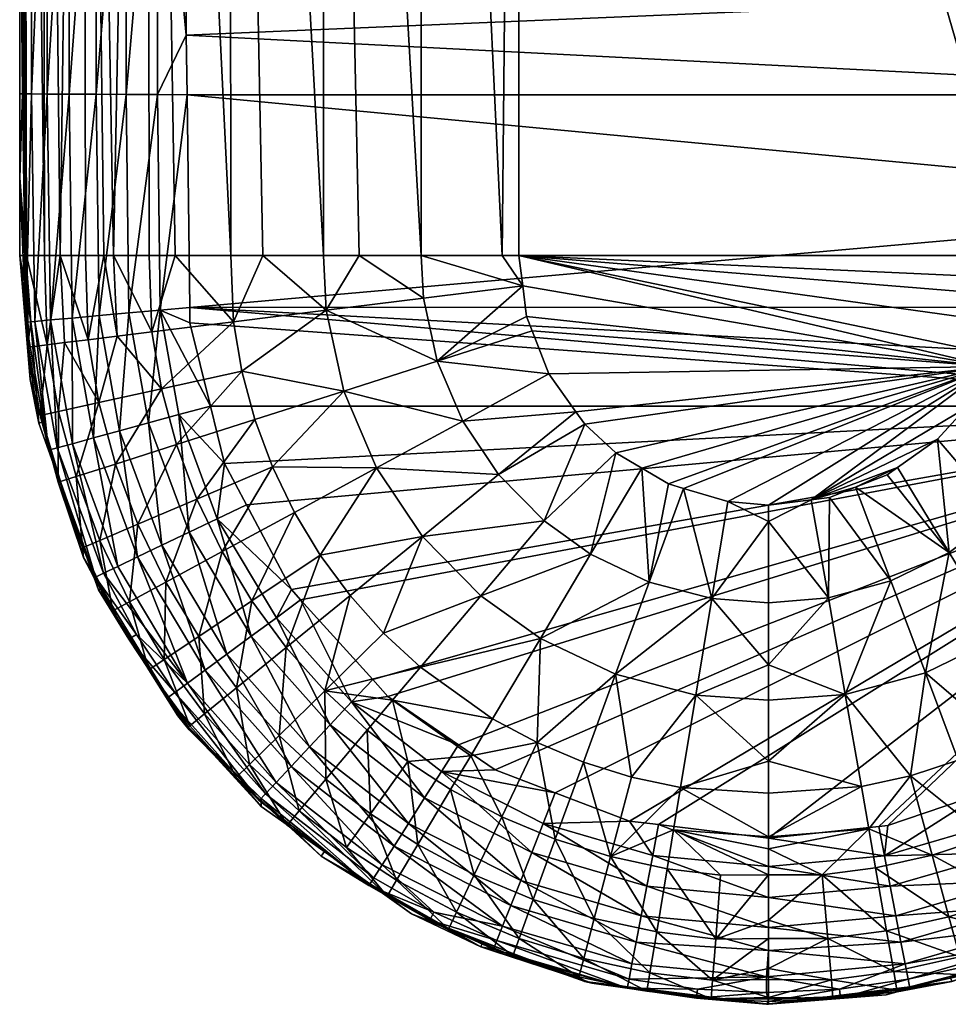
# Model space of a CAD drawing. Extents: x -0.156 to 0.18, y -0.187 to 0.038.
# Tile 1 of 256: x -0.129 to -0.118, y -0.083 to -0.071. Entities that reach past the tile are written whole.
import ezdxf

# ---------------------------------------------------------------- set-up
doc = ezdxf.new("R2010")
doc.units = 0
doc.layers.add('mesh', color=7, linetype='CONTINUOUS')

msp = doc.modelspace()

# ---------------------------------------------------------------- meshes
at = {"layer": 'mesh'}
mesh = msp.add_polyface(dxfattribs=at)
corners = [(-0.129155, -0.053177, 0.08086), (-0.129193, -0.053177, 0.08204), (-0.129193, -0.054837, 0.08204), (-0.128433, -0.028186, 0.078558), (-0.128433, -0.053177, 0.078558), (-0.127663, -0.053177, 0.07757), (-0.12893, -0.028186, 0.079682), (-0.12893, -0.053177, 0.079682), (-0.124373, -0.053177, 0.076078), (-0.125551, -0.028186, 0.076303), (-0.125551, -0.053177, 0.076303), (-0.123193, -0.053177, 0.07604), (-0.124373, -0.028186, 0.076078), (-0.126675, -0.053177, 0.0768), (-0.12554, -0.073849, 0.076334), (-0.123393, -0.073849, 0.07604), (-0.124369, -0.073849, 0.076125), (-0.129155, -0.028186, 0.08086), (-0.129193, -0.055927, 0.08204), (-0.129193, -0.06297, 0.08204), (-0.126655, -0.073849, 0.07683), (-0.129193, -0.054537, 0.08234), (-0.129193, -0.055927, 0.08234), (-0.129193, -0.061767, 0.08234), (-0.129193, -0.06297, 0.08234), (-0.127538, -0.054539, 0.08431), (-0.127193, -0.054539, 0.08434), (-0.127537, -0.061771, 0.08431), (-0.127193, -0.034308, 0.08434), (-0.127192, -0.061772, 0.08434), (-0.12916, -0.061767, 0.082707), (-0.12916, -0.054537, 0.082707), (-0.129052, -0.061767, 0.083082), (-0.128863, -0.054537, 0.083442), (-0.128863, -0.061768, 0.083442), (-0.129052, -0.054537, 0.083082), (-0.128599, -0.061768, 0.083763), (-0.128275, -0.054538, 0.084023), (-0.128275, -0.061769, 0.084023), (-0.128599, -0.054537, 0.083763), (-0.127913, -0.06177, 0.084206), (-0.127913, -0.054538, 0.084206), (-0.127535, -0.023868, 0.084301), (-0.128061, -0.023868, 0.084142), (-0.117193, -0.053177, 0.07604), (-0.116015, -0.073849, 0.076103), (-0.116014, -0.053177, 0.076078), (-0.114836, -0.053177, 0.076303), (-0.113728, -0.073849, 0.076829), (-0.113712, -0.053177, 0.0768), (-0.114846, -0.073849, 0.07634), (-0.112748, -0.073849, 0.077596), (-0.112723, -0.053177, 0.07757), (-0.113194, -0.054539, 0.08434), (-0.113194, -0.054356, 0.08434), (-0.113194, -0.061077, 0.08434), (-0.113194, -0.057764, 0.08434), (-0.113194, -0.061771, 0.08434), (-0.112846, -0.06177, 0.08431), (-0.112845, -0.054539, 0.08431)]
mesh.append_faces([[corners[k] for k in face] for face in [(0, 1, 2, 2), (3, 4, 5, 5), (6, 7, 4, 4), (8, 9, 10, 10), (11, 12, 8, 8), (13, 14, 10, 10), (8, 15, 11, 11), (10, 16, 8, 8), (17, 0, 7, 7), (17, 1, 0, 0), (0, 18, 19, 19), (2, 18, 0, 0), (5, 20, 13, 13), (21, 2, 1, 1), (22, 2, 21, 21), (22, 18, 2, 2), (23, 18, 22, 22), (23, 19, 18, 18), (24, 19, 23, 23), (25, 26, 27, 27), (25, 28, 26, 26), (26, 29, 27, 27), (22, 30, 23, 23), (22, 31, 30, 30), (21, 31, 22, 22), (32, 33, 34, 34), (35, 33, 32, 32), (36, 37, 38, 38), (39, 37, 36, 36), (40, 25, 27, 27), (41, 25, 40, 40), (41, 42, 25, 25), (38, 41, 40, 40), (37, 41, 38, 38), (37, 43, 41, 41), (30, 35, 32, 32), (31, 35, 30, 30), (34, 39, 36, 36), (33, 39, 34, 34), (44, 45, 46, 46), (47, 48, 49, 49), (46, 50, 47, 47), (49, 51, 52, 52), (53, 26, 54, 54), (26, 55, 29, 29), (26, 56, 55, 55), (53, 56, 26, 26), (55, 57, 29, 29), (58, 57, 55, 55), (56, 58, 55, 55), (56, 59, 58, 58), (53, 59, 56, 56), (53, 54, 59, 59)]])
mesh = msp.add_polyface(dxfattribs=at)
corners = [(-0.129155, -0.053177, 0.08086), (-0.12913, -0.073849, 0.080862), (-0.12911, -0.073849, 0.080484), (-0.128433, -0.053177, 0.078558), (-0.128404, -0.073849, 0.078575), (-0.128182, -0.073849, 0.078177), (-0.128067, -0.073849, 0.078054), (-0.127663, -0.053177, 0.07757), (-0.128894, -0.073849, 0.079693), (-0.12893, -0.053177, 0.079682), (-0.129193, -0.072919, 0.08204), (-0.129193, -0.073849, 0.08204), (-0.129193, -0.068635, 0.08204), (-0.129193, -0.06297, 0.08204), (-0.129193, -0.067572, 0.08234), (-0.129193, -0.06297, 0.08234), (-0.129193, -0.068635, 0.08234), (-0.129193, -0.071909, 0.08234), (-0.129193, -0.072919, 0.08234), (-0.129059, -0.074648, 0.08234), (-0.129159, -0.071909, 0.082707), (-0.129121, -0.074652, 0.082707), (-0.12916, -0.067572, 0.082707), (-0.12916, -0.061767, 0.082707), (-0.129193, -0.061767, 0.08234), (-0.129051, -0.071909, 0.083082), (-0.128862, -0.07191, 0.083442), (-0.129013, -0.074642, 0.083082), (-0.128863, -0.067574, 0.083442), (-0.129051, -0.067573, 0.083082), (-0.128863, -0.061768, 0.083442), (-0.129052, -0.061767, 0.083082), (-0.128598, -0.071912, 0.083763), (-0.128274, -0.071913, 0.084023), (-0.128563, -0.074602, 0.083763), (-0.128275, -0.067576, 0.084023), (-0.128599, -0.067575, 0.083763), (-0.128275, -0.061769, 0.084023), (-0.128599, -0.061768, 0.083763), (-0.127912, -0.071915, 0.084206), (-0.12824, -0.074572, 0.084023), (-0.127912, -0.067577, 0.084206), (-0.127913, -0.06177, 0.084206), (-0.128825, -0.074625, 0.083442), (-0.128707, -0.073849, 0.079115)]
mesh.append_faces([[corners[k] for k in face] for face in [(0, 1, 2, 2), (3, 4, 5, 5), (6, 3, 5, 5), (7, 3, 6, 6), (8, 0, 2, 2), (9, 0, 8, 8), (10, 11, 1, 1), (1, 12, 10, 10), (1, 13, 12, 12), (0, 13, 1, 1), (14, 13, 15, 15), (14, 12, 13, 13), (16, 12, 14, 14), (17, 12, 16, 16), (17, 10, 12, 12), (18, 10, 17, 17), (19, 10, 18, 18), (19, 11, 10, 10), (18, 20, 21, 21), (17, 20, 18, 18), (16, 20, 17, 17), (16, 22, 20, 20), (14, 22, 16, 16), (15, 22, 14, 14), (15, 23, 22, 22), (24, 23, 15, 15), (25, 26, 27, 27), (25, 28, 26, 26), (29, 28, 25, 25), (29, 30, 28, 28), (31, 30, 29, 29), (32, 33, 34, 34), (32, 35, 33, 33), (36, 35, 32, 32), (36, 37, 35, 35), (38, 37, 36, 36), (33, 39, 40, 40), (35, 41, 33, 33), (35, 42, 41, 41), (37, 42, 35, 35), (20, 25, 21, 21), (20, 29, 25, 25), (22, 29, 20, 20), (22, 31, 29, 29), (23, 31, 22, 22), (26, 32, 43, 43), (26, 36, 32, 32), (28, 36, 26, 26), (28, 38, 36, 36), (30, 38, 28, 28), (3, 44, 4, 4), (3, 9, 44, 44), (9, 8, 44, 44)]])
mesh = msp.add_polyface(dxfattribs=at)
corners = [(-0.127663, -0.053177, 0.07757), (-0.127637, -0.073849, 0.077594), (-0.127325, -0.073849, 0.077261), (-0.126675, -0.053177, 0.0768), (-0.126655, -0.073849, 0.07683), (-0.126272, -0.073849, 0.076584), (-0.128067, -0.073849, 0.078054), (-0.123393, -0.073849, 0.07604), (-0.123193, -0.073849, 0.07604), (-0.123193, -0.053177, 0.07604), (-0.12554, -0.073849, 0.076334), (-0.124373, -0.053177, 0.076078), (-0.124369, -0.073849, 0.076125), (-0.125551, -0.053177, 0.076303), (-0.125113, -0.073849, 0.076189), (-0.127537, -0.061771, 0.08431), (-0.127192, -0.064797, 0.08434), (-0.127537, -0.067579, 0.08431), (-0.127192, -0.061772, 0.08434), (-0.127506, -0.074506, 0.08431), (-0.127182, -0.071919, 0.08434), (-0.12715, -0.074475, 0.08434), (-0.127537, -0.071917, 0.08431), (-0.127192, -0.071202, 0.08434), (-0.127192, -0.06758, 0.08434), (-0.12788, -0.07454, 0.084206), (-0.127912, -0.071915, 0.084206), (-0.127912, -0.067577, 0.084206), (-0.127913, -0.06177, 0.084206), (-0.128274, -0.071913, 0.084023), (-0.113712, -0.053177, 0.0768), (-0.113728, -0.073849, 0.076829), (-0.11333, -0.073849, 0.077051), (-0.116014, -0.053177, 0.076078), (-0.116015, -0.073849, 0.076103), (-0.115638, -0.073849, 0.076123), (-0.114836, -0.053177, 0.076303), (-0.114846, -0.073849, 0.07634), (-0.114367, -0.073849, 0.076471), (-0.117193, -0.073849, 0.07604), (-0.117193, -0.053177, 0.07604), (-0.112748, -0.073849, 0.077596), (-0.113195, -0.073243, 0.08434), (-0.113195, -0.071918, 0.08434), (-0.113195, -0.070611, 0.08434), (-0.113194, -0.067579, 0.08434), (-0.113194, -0.064585, 0.08434), (-0.113194, -0.061771, 0.08434), (-0.112877, -0.074506, 0.08431), (-0.112846, -0.071916, 0.08431), (-0.113277, -0.074471, 0.08434), (-0.112846, -0.067578, 0.08431), (-0.112846, -0.06177, 0.08431), (-0.112472, -0.071914, 0.084205)]
mesh.append_faces([[corners[k] for k in face] for face in [(0, 1, 2, 2), (3, 4, 5, 5), (0, 6, 1, 1), (7, 8, 9, 9), (5, 10, 3, 3), (11, 12, 7, 7), (13, 14, 12, 12), (10, 14, 13, 13), (2, 4, 0, 0), (15, 16, 17, 17), (15, 18, 16, 16), (19, 20, 21, 21), (22, 20, 19, 19), (22, 23, 20, 20), (17, 23, 22, 22), (17, 24, 23, 23), (16, 24, 17, 17), (25, 22, 19, 19), (26, 22, 25, 25), (26, 17, 22, 22), (27, 17, 26, 26), (27, 15, 17, 17), (28, 15, 27, 27), (29, 27, 26, 26), (30, 31, 32, 32), (33, 34, 35, 35), (36, 37, 38, 38), (39, 34, 40, 40), (38, 31, 36, 36), (35, 37, 33, 33), (32, 41, 30, 30), (20, 42, 21, 21), (20, 43, 42, 42), (23, 43, 20, 20), (23, 44, 43, 43), (24, 44, 23, 23), (24, 45, 44, 44), (16, 45, 24, 24), (16, 46, 45, 45), (18, 46, 16, 16), (18, 47, 46, 46), (48, 42, 49, 49), (48, 50, 42, 42), (49, 44, 51, 51), (49, 43, 44, 44), (42, 43, 49, 49), (52, 46, 47, 47), (51, 46, 52, 52), (51, 45, 46, 46), (44, 45, 51, 51), (49, 53, 48, 48), (39, 9, 8, 8), (40, 9, 39, 39)]])
mesh = msp.add_polyface(dxfattribs=at)
corners = [(-0.128241, -0.075617, 0.078558), (-0.128371, -0.074862, 0.078558), (-0.128653, -0.074897, 0.079109), (-0.127489, -0.075452, 0.07757), (-0.127606, -0.074767, 0.07757), (-0.12802, -0.074819, 0.078042), (-0.128864, -0.074923, 0.079682), (-0.128894, -0.073849, 0.079693), (-0.12911, -0.073849, 0.080484), (-0.128067, -0.073849, 0.078054), (-0.127637, -0.073849, 0.077594), (-0.128182, -0.073849, 0.078177), (-0.128404, -0.073849, 0.078575), (-0.128042, -0.076357, 0.078558), (-0.127309, -0.076122, 0.07757), (-0.128727, -0.075724, 0.079682), (-0.128516, -0.076508, 0.079682), (-0.129087, -0.074951, 0.08086), (-0.129193, -0.073849, 0.08204), (-0.129101, -0.074954, 0.08204), (-0.12913, -0.073849, 0.080862), (-0.129069, -0.07534, 0.08204), (-0.128946, -0.075772, 0.08086), (-0.128916, -0.075851, 0.08204), (-0.127325, -0.073849, 0.077261), (-0.129059, -0.074648, 0.08234), (-0.128964, -0.075865, 0.08234), (-0.128847, -0.076191, 0.082707), (-0.129121, -0.074652, 0.082707), (-0.129193, -0.072919, 0.08234), (-0.128742, -0.076162, 0.083082), (-0.128825, -0.074625, 0.083442), (-0.12856, -0.076112, 0.083442), (-0.129013, -0.074642, 0.083082), (-0.128862, -0.07191, 0.083442), (-0.128306, -0.076043, 0.083763), (-0.12824, -0.074572, 0.084023), (-0.127993, -0.075957, 0.084023), (-0.128563, -0.074602, 0.083763), (-0.128274, -0.071913, 0.084023), (-0.127644, -0.075862, 0.084206), (-0.127506, -0.074506, 0.08431), (-0.127282, -0.075763, 0.08431), (-0.12788, -0.07454, 0.084206), (-0.127912, -0.071915, 0.084206), (-0.129051, -0.071909, 0.083082), (-0.128598, -0.071912, 0.083763), (-0.128707, -0.073849, 0.079115)]
mesh.append_faces([[corners[k] for k in face] for face in [(0, 1, 2, 2), (3, 4, 5, 5), (6, 7, 8, 8), (9, 4, 10, 10), (9, 5, 4, 4), (11, 5, 9, 9), (1, 11, 12, 12), (1, 5, 11, 11), (0, 5, 1, 1), (0, 3, 5, 5), (13, 3, 0, 0), (13, 14, 3, 3), (15, 2, 6, 6), (15, 0, 2, 2), (16, 0, 15, 15), (17, 18, 19, 19), (17, 20, 18, 18), (21, 17, 19, 19), (21, 22, 17, 17), (23, 22, 21, 21), (4, 24, 10, 10), (17, 8, 20, 20), (17, 6, 8, 8), (22, 6, 17, 17), (22, 15, 6, 6), (19, 25, 26, 26), (19, 18, 25, 25), (26, 21, 19, 19), (26, 23, 21, 21), (25, 27, 26, 26), (25, 28, 27, 27), (29, 28, 25, 25), (30, 31, 32, 32), (33, 31, 30, 30), (33, 34, 31, 31), (35, 36, 37, 37), (38, 36, 35, 35), (38, 39, 36, 36), (40, 41, 42, 42), (43, 41, 40, 40), (37, 43, 40, 40), (36, 43, 37, 37), (36, 44, 43, 43), (27, 33, 30, 30), (28, 33, 27, 27), (28, 45, 33, 33), (32, 38, 35, 35), (31, 38, 32, 32), (31, 46, 38, 38), (47, 1, 12, 12), (47, 2, 1, 1), (6, 47, 7, 7), (6, 2, 47, 47)]])
mesh = msp.add_polyface(dxfattribs=at)
corners = [(-0.116031, -0.074232, 0.076078), (-0.117193, -0.073849, 0.07604), (-0.117216, -0.074123, 0.07604), (-0.116015, -0.073849, 0.076103), (-0.115638, -0.073849, 0.076123), (-0.115932, -0.077096, 0.076303), (-0.114696, -0.077281, 0.0768), (-0.115405, -0.076252, 0.076303), (-0.118022, -0.07742, 0.076078), (-0.118643, -0.0764, 0.07604), (-0.118768, -0.076488, 0.07604), (-0.118164, -0.076058, 0.07604), (-0.117397, -0.076955, 0.076078), (-0.117819, -0.075683, 0.07604), (-0.116869, -0.076382, 0.076078), (-0.117525, -0.075186, 0.07604), (-0.116458, -0.075723, 0.076078), (-0.117444, -0.075049, 0.07604), (-0.116174, -0.074996, 0.076078), (-0.11733, -0.074665, 0.07604), (-0.117233, -0.074336, 0.07604), (-0.119146, -0.076635, 0.07604), (-0.119461, -0.076758, 0.07604), (-0.118722, -0.077761, 0.076078), (-0.119679, -0.076785, 0.07604), (-0.119474, -0.077966, 0.076078), (-0.120193, -0.076849, 0.07604), (-0.120193, -0.077048, 0.07604), (-0.114858, -0.07434, 0.076303), (-0.115041, -0.075319, 0.076303), (-0.116609, -0.077831, 0.076303), (-0.113472, -0.075661, 0.08434), (-0.12715, -0.074475, 0.08434), (-0.113328, -0.075222, 0.08434), (-0.126901, -0.07566, 0.08434), (-0.127147, -0.074661, 0.08434), (-0.113277, -0.074471, 0.08434), (-0.113195, -0.073243, 0.08434), (-0.125928, -0.077866, 0.08434), (-0.126469, -0.076846, 0.08434), (-0.123193, -0.073849, 0.07604), (-0.121716, -0.076407, 0.07604), (-0.121397, -0.076596, 0.07604), (-0.122508, -0.075731, 0.07604), (-0.122402, -0.075879, 0.07604), (-0.123102, -0.074582, 0.07604), (-0.123035, -0.074755, 0.07604), (-0.121217, -0.07665, 0.07604), (-0.120682, -0.076808, 0.07604), (-0.12203, -0.07622, 0.07604)]
mesh.append_faces([[corners[k] for k in face] for face in [(0, 1, 2, 2), (0, 3, 1, 1), (4, 3, 0, 0), (5, 6, 7, 7), (8, 9, 10, 10), (8, 11, 9, 9), (12, 11, 8, 8), (12, 13, 11, 11), (14, 13, 12, 12), (14, 15, 13, 13), (16, 15, 14, 14), (16, 17, 15, 15), (18, 17, 16, 16), (18, 19, 17, 17), (0, 19, 18, 18), (0, 20, 19, 19), (2, 20, 0, 0), (21, 8, 10, 10), (22, 23, 21, 21), (24, 25, 22, 22), (26, 27, 24, 24), (0, 28, 4, 4), (18, 29, 0, 0), (18, 7, 29, 29), (16, 7, 18, 18), (16, 5, 7, 7), (14, 5, 16, 16), (12, 30, 14, 14), (31, 32, 33, 33), (34, 35, 31, 31), (32, 36, 33, 33), (32, 37, 36, 36), (38, 39, 31, 31), (17, 40, 15, 15), (40, 20, 2, 2), (40, 19, 20, 20), (17, 19, 40, 40), (1, 40, 2, 2), (24, 22, 21, 21), (15, 41, 42, 42), (43, 44, 15, 15), (45, 46, 15, 15), (24, 11, 13, 13), (24, 9, 11, 11), (21, 9, 24, 24), (21, 10, 9, 9), (15, 24, 13, 13), (15, 26, 24, 24), (42, 47, 15, 15), (48, 27, 26, 26), (15, 49, 41, 41), (48, 26, 15, 15), (15, 47, 48, 48)]])
mesh = msp.add_polyface(dxfattribs=at)
corners = [(-0.126625, -0.074646, 0.0768), (-0.126655, -0.073849, 0.07683), (-0.127325, -0.073849, 0.077261), (-0.127774, -0.07708, 0.078558), (-0.127065, -0.076778, 0.07757), (-0.127309, -0.076122, 0.07757), (-0.127438, -0.077775, 0.078558), (-0.126761, -0.077408, 0.07757), (-0.127042, -0.07843, 0.078558), (-0.126402, -0.078002, 0.07757), (-0.126588, -0.079046, 0.078558), (-0.12599, -0.07856, 0.07757), (-0.127455, -0.078706, 0.079682), (-0.12551, -0.074508, 0.076303), (-0.12554, -0.073849, 0.076334), (-0.126272, -0.073849, 0.076584), (-0.125113, -0.073849, 0.076189), (-0.126524, -0.07524, 0.0768), (-0.125296, -0.075479, 0.076303), (-0.126367, -0.075821, 0.0768), (-0.126156, -0.07639, 0.0768), (-0.124903, -0.076401, 0.076303), (-0.125892, -0.076937, 0.0768), (-0.12558, -0.077452, 0.0768), (-0.127606, -0.074767, 0.07757), (-0.127489, -0.075452, 0.07757), (-0.125223, -0.077936, 0.0768), (-0.125526, -0.07908, 0.07757), (-0.127506, -0.074506, 0.08431), (-0.12715, -0.074475, 0.08434), (-0.127147, -0.074661, 0.08434), (-0.126901, -0.07566, 0.08434), (-0.127282, -0.075763, 0.08431), (-0.126732, -0.07635, 0.08434), (-0.126818, -0.077015, 0.08431), (-0.126469, -0.076846, 0.08434), (-0.125928, -0.077866, 0.08434), (-0.126108, -0.078204, 0.08431), (-0.125817, -0.077988, 0.08434), (-0.125206, -0.079216, 0.08431), (-0.12495, -0.078946, 0.08434), (-0.126963, -0.078833, 0.083763), (-0.127484, -0.077333, 0.084023), (-0.126702, -0.078641, 0.084023), (-0.127776, -0.077473, 0.083763), (-0.12641, -0.078426, 0.084206), (-0.127157, -0.077177, 0.084206), (-0.127644, -0.075862, 0.084206), (-0.127176, -0.078989, 0.083442)]
mesh.append_faces([[corners[k] for k in face] for face in [(0, 1, 2, 2), (3, 4, 5, 5), (6, 7, 4, 4), (8, 7, 6, 6), (8, 9, 7, 7), (10, 9, 8, 8), (10, 11, 9, 9), (12, 8, 6, 6), (13, 14, 15, 15), (13, 16, 14, 14), (0, 15, 1, 1), (0, 13, 15, 15), (17, 13, 0, 0), (17, 18, 13, 13), (18, 19, 20, 20), (17, 19, 18, 18), (21, 22, 23, 23), (20, 22, 21, 21), (24, 0, 2, 2), (25, 0, 24, 24), (25, 17, 0, 0), (5, 17, 25, 25), (5, 19, 17, 17), (4, 19, 5, 5), (4, 20, 19, 19), (7, 20, 4, 4), (7, 22, 20, 20), (9, 22, 7, 7), (9, 23, 22, 22), (11, 23, 9, 9), (11, 26, 23, 23), (27, 26, 11, 11), (28, 29, 30, 30), (31, 28, 30, 30), (31, 32, 28, 28), (33, 32, 31, 31), (33, 34, 32, 32), (35, 34, 33, 33), (36, 34, 35, 35), (36, 37, 34, 34), (38, 37, 36, 36), (38, 39, 37, 37), (40, 39, 38, 38), (41, 42, 43, 43), (44, 42, 41, 41), (45, 34, 37, 37), (46, 34, 45, 45), (46, 32, 34, 34), (47, 32, 46, 46), (43, 46, 45, 45), (42, 46, 43, 43), (42, 47, 46, 46), (48, 44, 41, 41)]])
mesh = msp.add_polyface(dxfattribs=at)
corners = [(-0.121627, -0.077775, 0.076078), (-0.121217, -0.07665, 0.07604), (-0.121397, -0.076596, 0.07604), (-0.123148, -0.074215, 0.07604), (-0.123193, -0.073849, 0.07604), (-0.123393, -0.073849, 0.07604), (-0.124369, -0.073849, 0.076125), (-0.124174, -0.075121, 0.076078), (-0.123102, -0.074582, 0.07604), (-0.124341, -0.074363, 0.076078), (-0.125296, -0.075479, 0.076303), (-0.126156, -0.07639, 0.0768), (-0.124903, -0.076401, 0.076303), (-0.12558, -0.077452, 0.0768), (-0.124351, -0.077227, 0.076303), (-0.123035, -0.074755, 0.07604), (-0.122833, -0.075274, 0.07604), (-0.123868, -0.07584, 0.076078), (-0.122508, -0.075731, 0.07604), (-0.123437, -0.076484, 0.076078), (-0.122402, -0.075879, 0.07604), (-0.122891, -0.077041, 0.076078), (-0.12482, -0.078388, 0.0768), (-0.123652, -0.077941, 0.076303), (-0.125223, -0.077936, 0.0768), (-0.122331, -0.07744, 0.076078), (-0.12551, -0.074508, 0.076303), (-0.125113, -0.073849, 0.076189), (-0.122031, -0.078881, 0.076303), (-0.121067, -0.079134, 0.076303), (-0.120875, -0.077972, 0.076078), (-0.125526, -0.07908, 0.07757), (-0.124377, -0.078799, 0.0768), (-0.122934, -0.078452, 0.076303), (-0.121716, -0.076407, 0.07604), (-0.113472, -0.075661, 0.08434), (-0.127147, -0.074661, 0.08434), (-0.12715, -0.074475, 0.08434), (-0.126732, -0.07635, 0.08434), (-0.126901, -0.07566, 0.08434), (-0.126469, -0.076846, 0.08434), (-0.125817, -0.077988, 0.08434), (-0.125928, -0.077866, 0.08434), (-0.12495, -0.078946, 0.08434), (-0.123919, -0.07973, 0.08434), (-0.124767, -0.079149, 0.08434), (-0.117525, -0.075186, 0.07604), (-0.12203, -0.07622, 0.07604)]
mesh.append_faces([[corners[k] for k in face] for face in [(0, 1, 2, 2), (3, 4, 5, 5), (6, 3, 5, 5), (3, 7, 8, 8), (3, 9, 7, 7), (6, 9, 3, 3), (10, 11, 12, 12), (12, 13, 14, 14), (7, 15, 8, 8), (7, 16, 15, 15), (17, 16, 7, 7), (17, 18, 16, 16), (19, 18, 17, 17), (19, 20, 18, 18), (21, 20, 19, 19), (14, 22, 23, 23), (14, 24, 22, 22), (13, 24, 14, 14), (21, 23, 25, 25), (21, 14, 23, 23), (19, 14, 21, 21), (19, 12, 14, 14), (17, 12, 19, 19), (17, 10, 12, 12), (7, 10, 17, 17), (7, 26, 10, 10), (9, 26, 7, 7), (9, 27, 26, 26), (6, 27, 9, 9), (28, 29, 30, 30), (31, 22, 24, 24), (32, 23, 22, 22), (33, 23, 32, 32), (33, 25, 23, 23), (0, 25, 33, 33), (0, 34, 25, 25), (2, 34, 0, 0), (0, 30, 1, 1), (0, 28, 30, 30), (33, 28, 0, 0), (35, 36, 37, 37), (35, 38, 39, 39), (35, 40, 38, 38), (35, 41, 42, 42), (35, 43, 41, 41), (35, 44, 45, 45), (46, 3, 8, 8), (46, 4, 3, 3), (46, 16, 18, 18), (46, 15, 16, 16), (47, 25, 34, 34), (47, 21, 25, 25), (47, 20, 21, 21), (46, 20, 47, 47)]])
mesh = msp.add_polyface(dxfattribs=at)
corners = [(-0.127774, -0.07708, 0.078558), (-0.127309, -0.076122, 0.07757), (-0.128042, -0.076357, 0.078558), (-0.127438, -0.077775, 0.078558), (-0.127065, -0.076778, 0.07757), (-0.128516, -0.076508, 0.079682), (-0.128241, -0.075617, 0.078558), (-0.128231, -0.077275, 0.079682), (-0.127875, -0.078012, 0.079682), (-0.127455, -0.078706, 0.079682), (-0.128701, -0.076568, 0.08204), (-0.128946, -0.075772, 0.08086), (-0.128916, -0.075851, 0.08204), (-0.12873, -0.076576, 0.08086), (-0.128428, -0.07748, 0.08204), (-0.128438, -0.077363, 0.08086), (-0.12821, -0.077845, 0.08204), (-0.128073, -0.078119, 0.08086), (-0.128054, -0.078106, 0.08204), (-0.127292, -0.079381, 0.08204), (-0.127642, -0.078831, 0.08086), (-0.128727, -0.075724, 0.079682), (-0.128848, -0.076188, 0.08234), (-0.128964, -0.075865, 0.08234), (-0.128298, -0.077724, 0.08234), (-0.128247, -0.077867, 0.08234), (-0.127408, -0.079163, 0.08234), (-0.127883, -0.078461, 0.082707), (-0.127415, -0.079165, 0.082707), (-0.128282, -0.077715, 0.082707), (-0.12779, -0.078405, 0.083082), (-0.128847, -0.076191, 0.082707), (-0.128184, -0.077668, 0.083082), (-0.128014, -0.077587, 0.083442), (-0.127176, -0.078989, 0.083442), (-0.12856, -0.076112, 0.083442), (-0.128742, -0.076162, 0.083082), (-0.127776, -0.077473, 0.083763), (-0.127993, -0.075957, 0.084023), (-0.127484, -0.077333, 0.084023), (-0.128306, -0.076043, 0.083763), (-0.127644, -0.075862, 0.084206)]
mesh.append_faces([[corners[k] for k in face] for face in [(0, 1, 2, 2), (3, 4, 0, 0), (5, 2, 6, 6), (7, 2, 5, 5), (7, 0, 2, 2), (8, 0, 7, 7), (8, 3, 0, 0), (9, 3, 8, 8), (10, 11, 12, 12), (10, 13, 11, 11), (14, 13, 10, 10), (14, 15, 13, 13), (16, 15, 14, 14), (16, 17, 15, 15), (18, 17, 16, 16), (19, 17, 18, 18), (19, 20, 17, 17), (13, 21, 11, 11), (13, 5, 21, 21), (15, 5, 13, 13), (15, 7, 5, 5), (17, 7, 15, 15), (17, 8, 7, 7), (20, 8, 17, 17), (20, 9, 8, 8), (22, 12, 23, 23), (22, 10, 12, 12), (24, 10, 22, 22), (24, 14, 10, 10), (24, 16, 14, 14), (25, 16, 24, 24), (25, 18, 16, 16), (26, 18, 25, 25), (25, 27, 28, 28), (24, 27, 25, 25), (27, 29, 30, 30), (24, 29, 27, 27), (24, 31, 29, 29), (22, 31, 24, 24), (22, 23, 31, 31), (32, 33, 34, 34), (32, 35, 33, 33), (36, 35, 32, 32), (37, 38, 39, 39), (40, 38, 37, 37), (38, 41, 39, 39), (30, 32, 34, 34), (29, 32, 30, 30), (29, 36, 32, 32), (31, 36, 29, 29), (33, 37, 34, 34), (33, 40, 37, 37), (35, 40, 33, 33)]])
mesh = msp.add_polyface(dxfattribs=at)
corners = [(-0.120875, -0.077972, 0.076078), (-0.120193, -0.078024, 0.076125), (-0.120193, -0.077048, 0.07604), (-0.121067, -0.079134, 0.076303), (-0.120193, -0.079195, 0.076334), (-0.120193, -0.078768, 0.076189), (-0.120193, -0.079928, 0.076584), (-0.116609, -0.077831, 0.076303), (-0.115427, -0.078241, 0.0768), (-0.115932, -0.077096, 0.076303), (-0.115857, -0.078666, 0.0768), (-0.116325, -0.079049, 0.0768), (-0.11741, -0.078427, 0.076303), (-0.116826, -0.079387, 0.0768), (-0.117357, -0.079677, 0.0768), (-0.118308, -0.078864, 0.076303), (-0.117912, -0.079916, 0.0768), (-0.118487, -0.080102, 0.0768), (-0.119474, -0.077966, 0.076078), (-0.119146, -0.076635, 0.07604), (-0.118722, -0.077761, 0.076078), (-0.118022, -0.07742, 0.076078), (-0.119461, -0.076758, 0.07604), (-0.119679, -0.076785, 0.07604), (-0.119271, -0.079126, 0.076303), (-0.119077, -0.080233, 0.0768), (-0.116869, -0.076382, 0.076078), (-0.117397, -0.076955, 0.076078), (-0.115195, -0.079401, 0.07757), (-0.115735, -0.079843, 0.07757), (-0.116312, -0.080232, 0.07757), (-0.118761, -0.080702, 0.08434), (-0.118868, -0.080713, 0.08434), (-0.113472, -0.075661, 0.08434), (-0.117627, -0.080314, 0.08434), (-0.117124, -0.080142, 0.08434), (-0.124767, -0.079149, 0.08434), (-0.12495, -0.078946, 0.08434), (-0.122756, -0.080307, 0.08434), (-0.123479, -0.080031, 0.08434), (-0.121863, -0.080648, 0.08434), (-0.121516, -0.08069, 0.08434), (-0.115676, -0.079197, 0.08434), (-0.116474, -0.079718, 0.08434), (-0.11544, -0.078942, 0.08434), (-0.115178, -0.079218, 0.08431), (-0.116259, -0.080055, 0.08431), (-0.114922, -0.079492, 0.084205), (-0.120682, -0.076808, 0.07604), (-0.121217, -0.07665, 0.07604), (-0.120193, -0.080851, 0.08434)]
mesh.append_faces([[corners[k] for k in face] for face in [(0, 1, 2, 2), (3, 4, 5, 5), (0, 5, 1, 1), (0, 3, 5, 5), (6, 4, 3, 3), (7, 8, 9, 9), (7, 10, 8, 8), (7, 11, 10, 10), (12, 11, 7, 7), (12, 13, 11, 11), (12, 14, 13, 13), (15, 14, 12, 12), (15, 16, 14, 14), (17, 16, 15, 15), (2, 1, 18, 18), (19, 20, 21, 21), (22, 18, 20, 20), (23, 2, 18, 18), (17, 24, 25, 25), (15, 24, 17, 17), (24, 6, 25, 25), (24, 4, 6, 6), (5, 4, 24, 24), (26, 7, 9, 9), (27, 12, 7, 7), (21, 12, 27, 27), (21, 15, 12, 12), (20, 15, 21, 21), (20, 24, 15, 15), (18, 24, 20, 20), (18, 5, 24, 24), (1, 5, 18, 18), (11, 28, 10, 10), (11, 29, 28, 28), (13, 29, 11, 11), (13, 30, 29, 29), (14, 30, 13, 13), (31, 32, 33, 33), (33, 34, 31, 31), (33, 35, 34, 34), (36, 37, 33, 33), (38, 39, 33, 33), (33, 40, 38, 38), (33, 41, 40, 40), (42, 43, 44, 44), (45, 42, 44, 44), (46, 42, 45, 45), (46, 43, 42, 42), (45, 47, 46, 46), (48, 0, 2, 2), (48, 49, 0, 0), (33, 32, 50, 50), (50, 41, 33, 33)]])
mesh = msp.add_polyface(dxfattribs=at)
corners = [(-0.12302, -0.08159, 0.078558), (-0.122756, -0.080866, 0.07757), (-0.123399, -0.080597, 0.07757), (-0.12373, -0.081293, 0.078558), (-0.124015, -0.080268, 0.07757), (-0.122288, -0.081819, 0.078558), (-0.122092, -0.081074, 0.07757), (-0.120828, -0.082065, 0.078558), (-0.120769, -0.081297, 0.07757), (-0.121411, -0.081219, 0.07757), (-0.121537, -0.081979, 0.078558), (-0.124377, -0.078799, 0.0768), (-0.123509, -0.079418, 0.0768), (-0.122934, -0.078452, 0.076303), (-0.122975, -0.079704, 0.0768), (-0.122417, -0.079938, 0.0768), (-0.122031, -0.078881, 0.076303), (-0.121334, -0.080753, 0.077153), (-0.12125, -0.080243, 0.0768), (-0.120193, -0.080837, 0.077169), (-0.12184, -0.080118, 0.0768), (-0.121067, -0.079134, 0.076303), (-0.124409, -0.08093, 0.078558), (-0.123943, -0.081742, 0.079682), (-0.123191, -0.082057, 0.079682), (-0.123773, -0.079862, 0.077153), (-0.124711, -0.079194, 0.077153), (-0.120193, -0.079928, 0.076584), (-0.121585, -0.08106, 0.08431), (-0.121863, -0.080648, 0.08434), (-0.121516, -0.08069, 0.08434), (-0.122901, -0.080676, 0.08431), (-0.122756, -0.080307, 0.08434), (-0.124125, -0.080052, 0.08431), (-0.123479, -0.080031, 0.08434), (-0.123919, -0.07973, 0.08434), (-0.124215, -0.081742, 0.083082), (-0.124835, -0.081171, 0.083442), (-0.123389, -0.081908, 0.083442), (-0.121785, -0.082103, 0.083763), (-0.123172, -0.081362, 0.084023), (-0.121724, -0.081784, 0.084023), (-0.123292, -0.081663, 0.083763), (-0.12452, -0.080675, 0.084023), (-0.124694, -0.080949, 0.083763), (-0.121655, -0.081429, 0.084206), (-0.123039, -0.081025, 0.084206), (-0.124326, -0.080369, 0.084206), (-0.113472, -0.075661, 0.08434)]
mesh.append_faces([[corners[k] for k in face] for face in [(0, 1, 2, 2), (3, 2, 4, 4), (5, 6, 1, 1), (7, 8, 9, 9), (10, 7, 9, 9), (11, 12, 13, 13), (14, 15, 16, 16), (17, 18, 6, 6), (17, 19, 18, 18), (16, 20, 21, 21), (15, 20, 16, 16), (22, 23, 3, 3), (3, 0, 2, 2), (3, 24, 0, 0), (23, 24, 3, 3), (0, 5, 1, 1), (17, 9, 8, 8), (6, 9, 17, 17), (6, 10, 9, 9), (5, 10, 6, 6), (13, 14, 16, 16), (12, 14, 13, 13), (12, 25, 14, 14), (26, 25, 12, 12), (2, 25, 4, 4), (2, 14, 25, 25), (1, 14, 2, 2), (1, 15, 14, 14), (6, 15, 1, 1), (6, 20, 15, 15), (18, 20, 6, 6), (18, 21, 20, 20), (27, 21, 18, 18), (28, 29, 30, 30), (31, 29, 28, 28), (31, 32, 29, 29), (33, 32, 31, 31), (33, 34, 32, 32), (35, 34, 33, 33), (36, 37, 38, 38), (39, 40, 41, 41), (42, 43, 40, 40), (44, 43, 42, 42), (45, 31, 28, 28), (46, 31, 45, 45), (46, 33, 31, 31), (47, 33, 46, 46), (41, 46, 45, 45), (40, 46, 41, 41), (40, 47, 46, 46), (43, 47, 40, 40), (38, 44, 42, 42), (48, 34, 35, 35)]])
mesh = msp.add_polyface(dxfattribs=at)
corners = [(-0.126076, -0.07962, 0.078558), (-0.12599, -0.07856, 0.07757), (-0.126588, -0.079046, 0.078558), (-0.125526, -0.07908, 0.07757), (-0.125513, -0.080143, 0.078558), (-0.126974, -0.079359, 0.079682), (-0.127042, -0.07843, 0.078558), (-0.127455, -0.078706, 0.079682), (-0.126431, -0.079968, 0.079682), (-0.125833, -0.080523, 0.079682), (-0.12598, -0.080692, 0.08204), (-0.126591, -0.080125, 0.08086), (-0.12629, -0.08047, 0.08204), (-0.125979, -0.080695, 0.08086), (-0.12553, -0.081014, 0.08204), (-0.124778, -0.081551, 0.08086), (-0.127148, -0.079501, 0.08086), (-0.127642, -0.078831, 0.08086), (-0.127408, -0.079163, 0.08234), (-0.127292, -0.079381, 0.08204), (-0.128054, -0.078106, 0.08204), (-0.127157, -0.07955, 0.08234), (-0.125569, -0.081068, 0.08234), (-0.126292, -0.080377, 0.08234), (-0.126315, -0.080401, 0.082707), (-0.124995, -0.081423, 0.082707), (-0.127415, -0.079165, 0.082707), (-0.12624, -0.080321, 0.083082), (-0.127176, -0.078989, 0.083442), (-0.126111, -0.080184, 0.083442), (-0.127327, -0.079101, 0.083082), (-0.127883, -0.078461, 0.082707), (-0.128247, -0.077867, 0.08234), (-0.12779, -0.078405, 0.083082), (-0.125931, -0.079991, 0.083763), (-0.126702, -0.078641, 0.084023), (-0.12571, -0.079754, 0.084023), (-0.126963, -0.078833, 0.083763), (-0.12641, -0.078426, 0.084206), (-0.126108, -0.078204, 0.08431), (-0.125462, -0.07949, 0.084206), (-0.127168, -0.079516, 0.08204)]
mesh.append_faces([[corners[k] for k in face] for face in [(0, 1, 2, 2), (0, 3, 1, 1), (4, 3, 0, 0), (5, 6, 7, 7), (5, 2, 6, 6), (8, 2, 5, 5), (8, 0, 2, 2), (9, 0, 8, 8), (9, 4, 0, 0), (10, 11, 12, 12), (10, 13, 11, 11), (14, 13, 10, 10), (14, 15, 13, 13), (16, 7, 17, 17), (16, 5, 7, 7), (11, 5, 16, 16), (11, 8, 5, 5), (13, 8, 11, 11), (13, 9, 8, 8), (15, 9, 13, 13), (18, 19, 20, 20), (21, 19, 18, 18), (22, 10, 23, 23), (22, 14, 10, 10), (10, 12, 23, 23), (24, 23, 21, 21), (25, 22, 23, 23), (21, 18, 26, 26), (27, 28, 29, 29), (26, 24, 21, 21), (26, 30, 24, 24), (31, 30, 26, 26), (32, 26, 18, 18), (31, 33, 30, 30), (34, 35, 36, 36), (37, 35, 34, 34), (38, 39, 40, 40), (36, 38, 40, 40), (35, 38, 36, 36), (24, 25, 23, 23), (24, 27, 25, 25), (30, 27, 24, 24), (30, 28, 27, 27), (33, 28, 30, 30), (29, 37, 34, 34), (28, 37, 29, 29), (41, 17, 19, 19), (41, 16, 17, 17), (41, 11, 16, 16), (12, 11, 41, 41), (21, 41, 19, 19), (23, 41, 21, 21), (23, 12, 41, 41)]])
mesh = msp.add_polyface(dxfattribs=at)
corners = [(-0.124377, -0.078799, 0.0768), (-0.124711, -0.079194, 0.077153), (-0.123509, -0.079418, 0.0768), (-0.125526, -0.07908, 0.07757), (-0.125015, -0.079555, 0.07757), (-0.125513, -0.080143, 0.078558), (-0.124776, -0.081553, 0.08204), (-0.124778, -0.081551, 0.08086), (-0.12553, -0.081014, 0.08204), (-0.124486, -0.081761, 0.08204), (-0.123627, -0.082096, 0.08204), (-0.12404, -0.081945, 0.08086), (-0.124409, -0.08093, 0.078558), (-0.12373, -0.081293, 0.078558), (-0.124015, -0.080268, 0.07757), (-0.124663, -0.081357, 0.079682), (-0.123943, -0.081742, 0.079682), (-0.12482, -0.078388, 0.0768), (-0.12453, -0.079932, 0.07757), (-0.123773, -0.079862, 0.077153), (-0.124977, -0.080559, 0.078558), (-0.125265, -0.080964, 0.079682), (-0.125833, -0.080523, 0.079682), (-0.124984, -0.081401, 0.08234), (-0.125569, -0.081068, 0.08234), (-0.123652, -0.082159, 0.08234), (-0.125206, -0.079216, 0.08431), (-0.123919, -0.07973, 0.08434), (-0.124125, -0.080052, 0.08431), (-0.124767, -0.079149, 0.08434), (-0.12495, -0.078946, 0.08434), (-0.124995, -0.081423, 0.082707), (-0.124215, -0.081742, 0.083082), (-0.124265, -0.081839, 0.082707), (-0.124936, -0.081331, 0.083082), (-0.12624, -0.080321, 0.083082), (-0.124835, -0.081171, 0.083442), (-0.126111, -0.080184, 0.083442), (-0.124694, -0.080949, 0.083763), (-0.12571, -0.079754, 0.084023), (-0.12452, -0.080675, 0.084023), (-0.125931, -0.079991, 0.083763), (-0.124326, -0.080369, 0.084206), (-0.125462, -0.07949, 0.084206), (-0.126108, -0.078204, 0.08431), (-0.123389, -0.081908, 0.083442)]
mesh.append_faces([[corners[k] for k in face] for face in [(0, 1, 2, 2), (3, 1, 0, 0), (3, 4, 1, 1), (5, 4, 3, 3), (6, 7, 8, 8), (9, 10, 11, 11), (12, 13, 14, 14), (15, 16, 12, 12), (15, 11, 16, 16), (7, 11, 15, 15), (7, 9, 11, 11), (6, 9, 7, 7), (0, 17, 3, 3), (1, 18, 19, 19), (4, 18, 1, 1), (4, 20, 18, 18), (5, 20, 4, 4), (5, 21, 20, 20), (22, 21, 5, 5), (7, 21, 22, 22), (15, 21, 7, 7), (15, 20, 21, 21), (12, 20, 15, 15), (12, 18, 20, 20), (14, 18, 12, 12), (14, 19, 18, 18), (23, 8, 24, 24), (23, 6, 8, 8), (23, 9, 6, 6), (25, 9, 23, 23), (25, 10, 9, 9), (26, 27, 28, 28), (26, 29, 27, 27), (30, 29, 26, 26), (31, 32, 33, 33), (31, 34, 32, 32), (35, 34, 31, 31), (31, 23, 24, 24), (33, 23, 31, 31), (33, 25, 23, 23), (34, 36, 32, 32), (34, 37, 36, 36), (35, 37, 34, 34), (38, 39, 40, 40), (41, 39, 38, 38), (42, 26, 28, 28), (43, 26, 42, 42), (43, 44, 26, 26), (40, 43, 42, 42), (39, 43, 40, 40), (36, 38, 45, 45), (36, 41, 38, 38), (37, 41, 36, 36)]])
mesh = msp.add_polyface(dxfattribs=at)
corners = [(-0.117293, -0.081563, 0.078558), (-0.117564, -0.080842, 0.07757), (-0.118227, -0.081056, 0.07757), (-0.116587, -0.081259, 0.078558), (-0.116369, -0.081706, 0.079682), (-0.116924, -0.080566, 0.07757), (-0.115654, -0.081316, 0.079682), (-0.115912, -0.080891, 0.078558), (-0.116312, -0.080232, 0.07757), (-0.117039, -0.082239, 0.08086), (-0.117894, -0.082279, 0.079682), (-0.117834, -0.082496, 0.08086), (-0.117118, -0.082029, 0.079682), (-0.116271, -0.081909, 0.08086), (-0.118024, -0.081799, 0.078558), (-0.116636, -0.082118, 0.08204), (-0.116196, -0.08186, 0.08204), (-0.117038, -0.082234, 0.08204), (-0.118008, -0.082514, 0.08204), (-0.117357, -0.079677, 0.0768), (-0.117912, -0.079916, 0.0768), (-0.115537, -0.081508, 0.08086), (-0.116171, -0.081902, 0.08234), (-0.116893, -0.082169, 0.08234), (-0.11799, -0.082576, 0.08234), (-0.118801, -0.081063, 0.08431), (-0.117627, -0.080314, 0.08434), (-0.117484, -0.080679, 0.08431), (-0.116474, -0.079718, 0.08434), (-0.116259, -0.080055, 0.08431), (-0.117124, -0.080142, 0.08434), (-0.116997, -0.081909, 0.083441), (-0.116928, -0.082084, 0.083081), (-0.118551, -0.082362, 0.083441), (-0.115551, -0.081172, 0.083441), (-0.116888, -0.082185, 0.082706), (-0.118516, -0.082547, 0.083081), (-0.116171, -0.081742, 0.083081), (-0.116122, -0.081839, 0.082706), (-0.11545, -0.081331, 0.083081), (-0.116058, -0.080371, 0.084205), (-0.117346, -0.081027, 0.084205), (-0.115691, -0.08095, 0.083762), (-0.117213, -0.081364, 0.084021), (-0.115865, -0.080677, 0.084021), (-0.117094, -0.081664, 0.083762), (-0.118662, -0.081786, 0.084021), (-0.118601, -0.082104, 0.083762)]
mesh.append_faces([[corners[k] for k in face] for face in [(0, 1, 2, 2), (3, 0, 4, 4), (3, 1, 0, 0), (5, 1, 3, 3), (6, 3, 4, 4), (7, 5, 3, 3), (8, 5, 7, 7), (9, 10, 11, 11), (9, 12, 10, 10), (13, 12, 9, 9), (12, 14, 10, 10), (13, 15, 16, 16), (9, 15, 13, 13), (9, 17, 15, 15), (11, 17, 9, 9), (11, 18, 17, 17), (19, 5, 8, 8), (20, 5, 19, 19), (20, 1, 5, 5), (12, 0, 14, 14), (12, 4, 0, 0), (13, 4, 12, 12), (13, 21, 4, 4), (15, 22, 16, 16), (15, 23, 22, 22), (17, 23, 15, 15), (18, 23, 17, 17), (18, 24, 23, 23), (25, 26, 27, 27), (27, 28, 29, 29), (27, 30, 28, 28), (26, 30, 27, 27), (31, 32, 33, 33), (31, 34, 32, 32), (32, 35, 36, 36), (32, 37, 35, 35), (34, 37, 32, 32), (38, 22, 23, 23), (35, 23, 24, 24), (35, 38, 23, 23), (37, 38, 35, 35), (37, 39, 38, 38), (27, 40, 41, 41), (29, 40, 27, 27), (42, 43, 44, 44), (45, 43, 42, 42), (45, 46, 43, 43), (47, 46, 45, 45), (41, 44, 43, 43), (40, 44, 41, 41), (45, 31, 47, 47), (45, 34, 31, 31), (42, 34, 45, 45)]])
mesh = msp.add_polyface(dxfattribs=at)
corners = [(-0.120828, -0.082065, 0.078558), (-0.120193, -0.08206, 0.078575), (-0.120193, -0.081838, 0.078177), (-0.120867, -0.08256, 0.079682), (-0.120193, -0.082766, 0.080484), (-0.120193, -0.082549, 0.079693), (-0.120884, -0.082784, 0.08086), (-0.120193, -0.082418, 0.079214), (-0.120193, -0.081293, 0.077594), (-0.120193, -0.080981, 0.077261), (-0.121334, -0.080753, 0.077153), (-0.12125, -0.080243, 0.0768), (-0.120193, -0.080311, 0.07683), (-0.120193, -0.079928, 0.076584), (-0.120193, -0.080837, 0.077169), (-0.120193, -0.082786, 0.080862), (-0.120193, -0.082849, 0.08204), (-0.121654, -0.082691, 0.08086), (-0.120769, -0.081297, 0.07757), (-0.119438, -0.082554, 0.079682), (-0.119481, -0.082058, 0.078558), (-0.119548, -0.081291, 0.07757), (-0.119419, -0.082777, 0.08086), (-0.118988, -0.080742, 0.077153), (-0.119077, -0.080233, 0.0768), (-0.120217, -0.08252, 0.083442), (-0.120217, -0.082708, 0.083082), (-0.121047, -0.082667, 0.083082), (-0.120193, -0.081192, 0.084297), (-0.121516, -0.08069, 0.08434), (-0.120193, -0.080851, 0.08434), (-0.121585, -0.08106, 0.08431), (-0.120193, -0.082815, 0.082706), (-0.120217, -0.082847, 0.08234), (-0.121058, -0.082775, 0.082707), (-0.120193, -0.082203, 0.083814), (-0.121724, -0.081784, 0.084023), (-0.120193, -0.081925, 0.084009), (-0.120193, -0.081567, 0.084192), (-0.120193, -0.081345, 0.084278), (-0.121655, -0.081429, 0.084206), (-0.120193, -0.081783, 0.084109), (-0.120193, -0.082436, 0.08356), (-0.121785, -0.082103, 0.083763), (-0.119339, -0.082667, 0.083081), (-0.118801, -0.081063, 0.08431), (-0.119329, -0.082775, 0.082706), (-0.11873, -0.081431, 0.084205), (-0.118662, -0.081786, 0.084021), (-0.118551, -0.082362, 0.083441)]
mesh.append_faces([[corners[k] for k in face] for face in [(0, 1, 2, 2), (3, 4, 5, 5), (3, 6, 4, 4), (3, 1, 0, 0), (3, 7, 1, 1), (5, 7, 3, 3), (8, 9, 10, 10), (11, 12, 13, 13), (11, 14, 12, 12), (9, 14, 10, 10), (6, 15, 4, 4), (6, 16, 15, 15), (17, 16, 6, 6), (8, 0, 2, 2), (8, 18, 0, 0), (10, 18, 8, 8), (19, 5, 4, 4), (20, 1, 7, 7), (21, 8, 2, 2), (20, 2, 1, 1), (20, 21, 2, 2), (22, 4, 15, 15), (22, 19, 4, 4), (19, 7, 5, 5), (19, 20, 7, 7), (23, 14, 9, 9), (23, 24, 14, 14), (24, 12, 14, 14), (24, 13, 12, 12), (21, 9, 8, 8), (21, 23, 9, 9), (25, 26, 27, 27), (28, 29, 30, 30), (31, 29, 28, 28), (32, 33, 34, 34), (34, 26, 32, 32), (34, 27, 26, 26), (35, 36, 37, 37), (38, 28, 39, 39), (38, 31, 28, 28), (40, 31, 38, 38), (37, 38, 41, 41), (37, 40, 38, 38), (25, 35, 42, 42), (25, 43, 35, 35), (32, 26, 44, 44), (30, 45, 28, 28), (25, 44, 26, 26), (44, 46, 32, 32), (46, 33, 32, 32), (28, 47, 38, 38), (38, 48, 37, 37), (35, 49, 25, 25)]])
mesh = msp.add_polyface(dxfattribs=at)
corners = [(-0.118774, -0.081966, 0.078558), (-0.119548, -0.081291, 0.07757), (-0.119481, -0.082058, 0.078558), (-0.118907, -0.081207, 0.07757), (-0.118024, -0.081799, 0.078558), (-0.11865, -0.082677, 0.08086), (-0.119438, -0.082554, 0.079682), (-0.119419, -0.082777, 0.08086), (-0.118689, -0.082456, 0.079682), (-0.117834, -0.082496, 0.08086), (-0.117894, -0.082279, 0.079682), (-0.118487, -0.080102, 0.0768), (-0.119077, -0.080233, 0.0768), (-0.118988, -0.080742, 0.077153), (-0.118008, -0.082514, 0.08204), (-0.118648, -0.0827, 0.08204), (-0.118778, -0.082737, 0.08204), (-0.120193, -0.082786, 0.080862), (-0.120193, -0.082849, 0.08204), (-0.117564, -0.080842, 0.07757), (-0.117912, -0.079916, 0.0768), (-0.118227, -0.081056, 0.07757), (-0.117293, -0.081563, 0.078558), (-0.11799, -0.082576, 0.08234), (-0.118495, -0.082639, 0.08234), (-0.118801, -0.081063, 0.08431), (-0.118761, -0.080702, 0.08434), (-0.117627, -0.080314, 0.08434), (-0.118868, -0.080713, 0.08434), (-0.118495, -0.082654, 0.082706), (-0.116888, -0.082185, 0.082706), (-0.119339, -0.082667, 0.083081), (-0.118516, -0.082547, 0.083081), (-0.119329, -0.082775, 0.082706), (-0.118551, -0.082362, 0.083441), (-0.116928, -0.082084, 0.083081), (-0.117346, -0.081027, 0.084205), (-0.11873, -0.081431, 0.084205), (-0.117484, -0.080679, 0.08431), (-0.117213, -0.081364, 0.084021), (-0.118662, -0.081786, 0.084021), (-0.118601, -0.082104, 0.083762), (-0.116997, -0.081909, 0.083441), (-0.120217, -0.082847, 0.08234), (-0.120193, -0.080851, 0.08434), (-0.120217, -0.08252, 0.083442), (-0.120193, -0.081192, 0.084297), (-0.120193, -0.081925, 0.084009), (-0.120193, -0.082203, 0.083814), (-0.120193, -0.081567, 0.084192)]
mesh.append_faces([[corners[k] for k in face] for face in [(0, 1, 2, 2), (0, 3, 1, 1), (4, 3, 0, 0), (5, 6, 7, 7), (5, 8, 6, 6), (9, 8, 5, 5), (9, 10, 8, 8), (8, 2, 6, 6), (8, 0, 2, 2), (10, 0, 8, 8), (10, 4, 0, 0), (11, 12, 13, 13), (5, 14, 9, 9), (5, 15, 14, 14), (7, 15, 5, 5), (7, 16, 15, 15), (17, 16, 7, 7), (17, 18, 16, 16), (11, 19, 20, 20), (11, 21, 19, 19), (13, 21, 11, 11), (3, 13, 1, 1), (3, 21, 13, 13), (4, 21, 3, 3), (4, 22, 21, 21), (15, 23, 14, 14), (15, 24, 23, 23), (16, 24, 15, 15), (18, 24, 16, 16), (25, 26, 27, 27), (28, 26, 25, 25), (29, 23, 24, 24), (30, 23, 29, 29), (31, 32, 33, 33), (34, 32, 31, 31), (34, 35, 32, 32), (32, 29, 33, 33), (32, 30, 29, 29), (25, 36, 37, 37), (38, 36, 25, 25), (37, 39, 40, 40), (36, 39, 37, 37), (41, 42, 34, 34), (18, 43, 24, 24), (28, 25, 44, 44), (34, 31, 45, 45), (29, 24, 43, 43), (33, 29, 43, 43), (25, 37, 46, 46), (41, 47, 40, 40), (48, 47, 41, 41), (37, 40, 49, 49), (41, 34, 48, 48)]])
mesh = msp.add_polyface(dxfattribs=at)
corners = [(-0.121537, -0.081979, 0.078558), (-0.120867, -0.08256, 0.079682), (-0.120828, -0.082065, 0.078558), (-0.121618, -0.082469, 0.079682), (-0.120884, -0.082784, 0.08086), (-0.121654, -0.082691, 0.08086), (-0.123943, -0.081742, 0.079682), (-0.123268, -0.082268, 0.08086), (-0.123191, -0.082057, 0.079682), (-0.12404, -0.081945, 0.08086), (-0.123256, -0.082241, 0.08204), (-0.123627, -0.082096, 0.08204), (-0.12302, -0.08159, 0.078558), (-0.122414, -0.0823, 0.079682), (-0.122288, -0.081819, 0.078558), (-0.122471, -0.082517, 0.08086), (-0.121653, -0.082667, 0.08204), (-0.120193, -0.082849, 0.08204), (-0.123508, -0.082206, 0.08234), (-0.123652, -0.082159, 0.08234), (-0.122317, -0.082595, 0.08234), (-0.121058, -0.082775, 0.082707), (-0.121892, -0.082646, 0.08234), (-0.121891, -0.082654, 0.082707), (-0.123389, -0.081908, 0.083442), (-0.121835, -0.082362, 0.083442), (-0.12187, -0.082547, 0.083082), (-0.123499, -0.082185, 0.082707), (-0.123458, -0.082083, 0.083082), (-0.124265, -0.081839, 0.082707), (-0.124215, -0.081742, 0.083082), (-0.121047, -0.082667, 0.083082), (-0.123292, -0.081663, 0.083763), (-0.123172, -0.081362, 0.084023), (-0.121785, -0.082103, 0.083763), (-0.122401, -0.082574, 0.08204), (-0.120217, -0.082847, 0.08234), (-0.120217, -0.08252, 0.083442), (-0.121724, -0.081784, 0.084023), (-0.120193, -0.082203, 0.083814), (-0.121655, -0.081429, 0.084206), (-0.120193, -0.081925, 0.084009)]
mesh.append_faces([[corners[k] for k in face] for face in [(0, 1, 2, 2), (3, 1, 0, 0), (3, 4, 1, 1), (5, 4, 3, 3), (6, 7, 8, 8), (9, 7, 6, 6), (9, 10, 7, 7), (11, 10, 9, 9), (12, 13, 14, 14), (8, 13, 12, 12), (8, 15, 13, 13), (7, 15, 8, 8), (5, 16, 17, 17), (14, 3, 0, 0), (13, 3, 14, 14), (13, 5, 3, 3), (15, 5, 13, 13), (18, 11, 19, 19), (18, 10, 11, 11), (20, 10, 18, 18), (21, 22, 23, 23), (24, 25, 26, 26), (23, 27, 28, 28), (29, 28, 27, 27), (29, 30, 28, 28), (27, 19, 29, 29), (27, 18, 19, 19), (23, 18, 27, 27), (23, 20, 18, 18), (22, 20, 23, 23), (23, 31, 21, 21), (23, 26, 31, 31), (28, 26, 23, 23), (28, 24, 26, 26), (30, 24, 28, 28), (32, 33, 34, 34), (25, 32, 34, 34), (24, 32, 25, 25), (7, 35, 15, 15), (10, 35, 7, 7), (35, 16, 5, 5), (15, 35, 5, 5), (20, 35, 10, 10), (22, 35, 20, 20), (22, 16, 35, 35), (36, 16, 22, 22), (36, 17, 16, 16), (21, 36, 22, 22), (26, 37, 31, 31), (26, 25, 37, 37), (34, 38, 39, 39), (38, 40, 41, 41), (25, 34, 37, 37)]])

doc.saveas('drawing.dxf')
